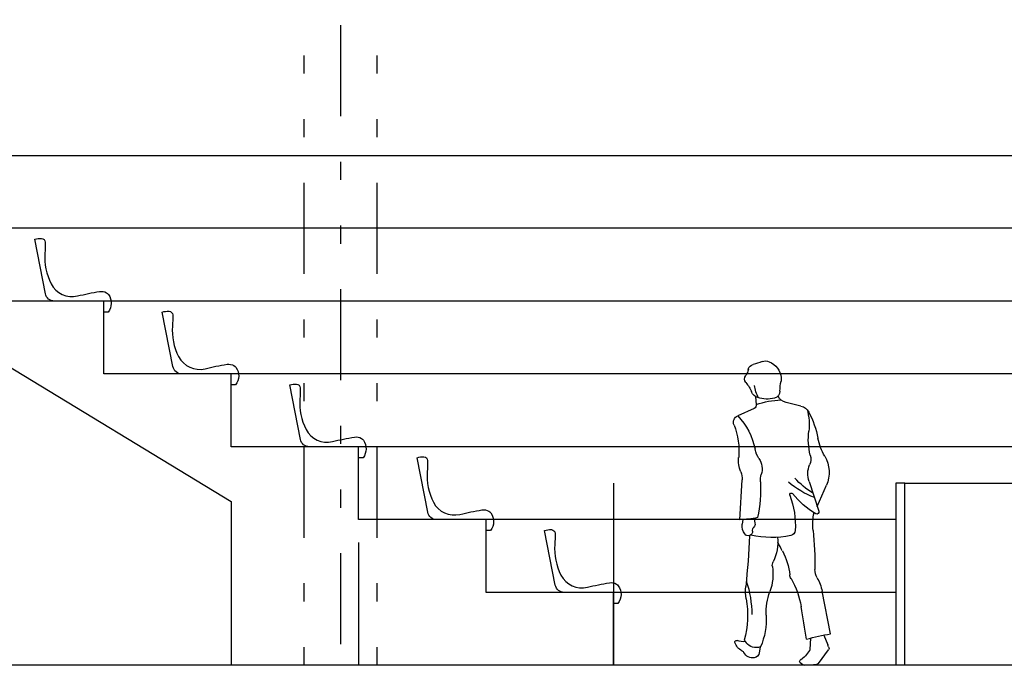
# Model space of a CAD drawing. Header units: inches. Extents: x 21 to 132, y 19 to 196.
# Tile 4 of 54: x 61.69 to 67.1, y 47.57 to 51.11. Entities that reach past the tile are written whole.
import ezdxf

# ---------------------------------------------------------------- set-up
doc = ezdxf.new("R2010")
doc.units = ezdxf.units.IN
doc.header["$MEASUREMENT"] = 0
doc.linetypes.add('DIVIDE', pattern=[1.25, 0.5, -0.25, 0, -0.25, 0, -0.25])
for name, color, linetype in [('ax', 40, 'DIVIDE'), ('fur', 253, 'Continuous'), ('FURN', 253, 'Continuous'), ('gradient', 240, 'Continuous'), ('inwall', 41, 'Continuous'), ('wall', 7, 'Continuous')]:
    doc.layers.add(name, color=color, linetype=linetype)

# ---------------------------------------------------------------- blocks, each defined once
blk = doc.blocks.new('P2')
for p, q in [((0.2709, 1.4756), (0.2666, 1.4304)), ((0.0212, 1.4237), (0.1034, 1.4431)), ((0.2781, 1.4107), (0.368, 1.3708)), ((-0.0681, 0.8727), (-0.1183, 0.9886)), ((-0.0229, 1.0099), (-0.077, 0.8457)), ((0.358, 0.7993), (0.3446, 1.0178)), ((0.2786, 0.8075), (0.2739, 0.7795)), ((0.3401, 0.8002), (0.344, 0.7757)), ((-0.1409, 0.1716), (-0.0945, 0.4068)), ((-0.1039, 0.1655), (-0.1256, 0.1112)), ((-0.0306, 0.1486), (-0.0277, 0.0872)), ((0.3341, 0.1373), (0.3229, 0.1235)), ((-0.0756, 0.0097), (-0.13, 0.0838)), ((0.2455, 0.0998), (0.25, 0.0683)), ((0.0107, 0.0028), (0.0249, 0.0128))]:
    blk.add_line(p, q)
for centre, radius, start, end in [((0.2389, 1.5664), 0.11, 113.2344, 172.903), ((0.216, 1.6197), 0.052, 68.6383, 113.2344), ((0.3762, 2.0293), 0.3879, 248.6383, 256.2407), ((0.2755, 1.6181), 0.0356, 11.1317, 76.2407), ((0.3921, 1.641), 0.0833, 191.1317, 216.2418), ((0.1869, 1.5728), 0.0576, 172.903, 191.7376), ((0.2991, 1.5729), 0.032, 319.938, 36.2418), ((-0.154, 1.502), 0.2905, 0.6648, 11.7376), ((0.1179, 1.5494), 0.1585, 329.3867, 355.6154), ((0.4718, 1.4277), 0.1936, 139.938, 157.6468), ((0.0885, 1.5065), 0.0652, 283.256, 334.5444), ((0.1765, 1.5058), 0.04, 180.6648, 256.2568), ((0.2074, 1.6324), 0.1702, 256.2568, 287.5392), ((0.2423, 1.522), 0.0545, 287.5392, 337.6468), ((0.036, 1.3608), 0.0646, 103.256, 152.2152), ((0.1173, 0.9974), 0.4598, 71.0255, 88.3019), ((0.2861, 1.4285), 0.0195, 174.5751, 246.0598), ((0.4475, 1.144), 0.5297, 152.2152, 168.7633), ((0.2731, 1.3211), 0.2969, 163.7872, 187.0166), ((0.6508, 1.1072), 0.3858, 136.9705, 168.178), ((0.3517, 1.334), 0.0403, 338.1701, 66.0597), ((0.7424, 1.1775), 0.3807, 158.1701, 185.4665), ((-0.3914, 1.3107), 0.3255, 330.0578, 348.7633), ((-0.3749, 1.2414), 0.3559, 345.8402, 7.0166), ((0.045, 1.0594), 0.178, 150.0578, 203.4411), ((0.0537, 1.1332), 0.0861, 165.8402, 202.2302), ((0.1268, 1.2168), 0.1494, 326.8546, 348.178), ((0.1984, 1.1254), 0.1659, 337.8521, 5.4665), ((-0.1475, 1.051), 0.1312, 341.7326, 22.2302), ((0.3398, 1.0778), 0.1049, 146.8546, 196.7471), ((0.1294, 1.0145), 0.1148, 356.5823, 16.7471), ((0.4472, 1.0241), 0.1028, 157.8521, 183.5164), ((-0.2283, 1.384), 0.4952, 290.8435, 310.1037), ((-0.3114, 1.3766), 0.5069, 301.8431, 316.439), ((0.9661, 0.9645), 0.7234, 176.5823, 192.2391), ((-0.2753, 1.2086), 0.4334, 299.7251, 322.1534), ((0.5245, 0.768), 0.4723, 159.4195, 183.4038), ((0.074, 0.9371), 0.00892, 339.4195, 142.1534), ((-0.0661, 0.8421), 0.0115, 161.7326, 299.7251), ((-0.3767, 0.7723), 0.333, 354.534, 11.4007), ((0.3792, 1.3934), 0.5945, 258.3556, 267.9638), ((0.2977, 0.7755), 0.0241, 170.4592, 224.3283), ((0.2614, 0.74), 0.0266, 353.2856, 44.3283), ((0.2634, 0.7667), 0.0812, 325.7475, 5.022), ((0.3183, 0.7715), 0.0261, 5.022, 9.1218), ((2.1934, 0.5264), 2.2488, 174.534, 179.9924), ((0.0828, 0.7417), 0.0298, 183.4038, 258.5087), ((0.1805, 1.2225), 0.5205, 258.5087, 282.9627), ((0.3111, 0.7342), 0.0234, 173.2856, 325.7475), ((3.999, 0.8387), 3.6966, 181.9686, 186.3209), ((-0.914, 1.1906), 1.1806, 331.5146, 334.1443), ((0.3967, 0.6783), 0.2482, 174.3047, 206.1911), ((0.4392, 0.4563), 0.359, 151.5146, 173.6281), ((0.1327, 0.5485), 0.0459, 351.5802, 26.1911), ((0.4582, 0.5004), 0.2831, 171.5802, 199.7946), ((-0.1504, 0.5267), 0.095, 330.7516, 359.9924), ((0.0304, 0.5019), 0.0525, 329.8186, 353.6282), ((0.1496, 0.3587), 0.2488, 150.7516, 168.8509), ((0.4618, 0.251), 0.4467, 149.8186, 170.8906), ((0.8699, 0.2787), 0.5783, 161.4987, 180), ((-0.1322, 0.2879), 0.3443, 357.7228, 19.7946), ((0.0962, 0.4064), 0.2301, 349.755, 6.3209), ((0.8171, 0.2761), 0.5026, 169.755, 196.031), ((-18.1805, 3.2402), 18.4337, 350.3255, 350.8906), ((0.6202, 0.258), 0.4087, 177.7228, 202.6493), ((-0.2679, -0.7129), 0.8936, 73.1531, 81.829), ((-0.1888, 0.1364), 0.068, 328.5305, 338.2916), ((0.2667, 0.1688), 0.0722, 250.8808, 321.1274), ((0.3391, 0.2167), 0.0874, 262.8145, 291.8728), ((0.3122, 0.1467), 0.0749, 296.2042, 342.8074), ((0.3751, 0.1272), 0.00909, 342.8074, 111.8727), ((-0.1177, 0.0929), 0.0153, 148.5305, 216.3056), ((-0.0139, 0.0878), 0.0138, 182.697, 212.5784), ((0.1331, 0.1818), 0.1883, 212.5784, 234.9166), ((0.2821, 0.0729), 0.0324, 188.106, 262.8731), ((0.2851, 0.0969), 0.0567, 262.8731, 330.747), ((0.3563, 0.0571), 0.0249, 116.2042, 150.747), ((-0.0636, 0.0185), 0.0149, 216.3056, 269.5881), ((-0.0684, -0.647), 0.6506, 83.9695, 89.5881), ((0.0016, 0.0156), 0.0157, 263.9695, 305.1279), ((0.0197, 0.0202), 0.00911, 305.1279, 54.9166)]:
    blk.add_arc(centre, radius, start, end)
blk = doc.blocks.new('fiberseat02')
blk.add_lwpolyline([(10.78, 34, 0.084607), (7.05, 34.47, 0.394529), (5.03, 32.41, 0.024864), (5.19, 26.29, -0.138661), (1.78, 9.51, -0.345282), (-12.73, 2.86, 0.017769), (-24.8, 5.3, 0.174535), (-28.63, 4.6, 0.105123), (-29.67, 3.65, 0.33233), (-29.51, -6.05), (-27.08, -6.05), (-27.08, 0), (0, 0, 0.358624), (4.91, 4.04)], format="xyb", close=True)

msp = doc.modelspace()

# ---------------------------------------------------------------- linework, layer by layer
at = {"layer": 'ax'}
for p, q in [((63.44941, 59.78144), (63.44941, 47.56601)), ((63.24941, 54.56601), (63.24941, 47.56601)), ((63.64941, 54.56601), (63.64941, 47.56601))]:
    msp.add_line(p, q, dxfattribs=at)
at = {"layer": 'gradient', "color": 252}
for p, q in [((60.74941, 50.36601), (67.94941, 50.36601)), ((67.94941, 49.96601), (61.44941, 49.96601)), ((67.94941, 49.56601), (62.14941, 49.56601)), ((67.94941, 49.16601), (62.84941, 49.16601)), ((67.94941, 48.76601), (63.54941, 48.76601)), ((66.49941, 48.36601), (64.24941, 48.36601)), ((63.54941, 48.24101), (63.54941, 47.56601)), ((66.49941, 47.96601), (64.94941, 47.96601))]:
    msp.add_line(p, q, dxfattribs=at)
at = {"layer": 'gradient'}
for p, q in [((60.37882, 49.96601), (62.84941, 48.46601)), ((62.14941, 49.56601), (61.44941, 49.56601)), ((62.14941, 49.16601), (62.14941, 49.56601)), ((62.84941, 49.16601), (62.14941, 49.16601)), ((62.84941, 48.76601), (62.84941, 49.16601)), ((63.54941, 48.76601), (62.84941, 48.76601)), ((63.54941, 48.36601), (63.54941, 48.76601)), ((62.84941, 48.46601), (62.84941, 47.56601)), ((64.24941, 48.36601), (63.54941, 48.36601)), ((64.24941, 47.96601), (64.24941, 48.36601)), ((64.94941, 47.96601), (64.24941, 47.96601)), ((64.94941, 47.56601), (64.94941, 47.96601))]:
    msp.add_line(p, q, dxfattribs=at)
at = {"layer": 'inwall'}
for p, q in [((64.94941, 48.56601), (64.94941, 47.56601)), ((66.54941, 48.56601), (66.49941, 48.56601)), ((66.49941, 48.56601), (66.49941, 47.56601)), ((66.54941, 47.56601), (66.54941, 48.56601)), ((66.54941, 48.56601), (77.64941, 48.56601))]:
    msp.add_line(p, q, dxfattribs=at)
at = {"layer": 'wall'}
msp.add_line((106.64941, 47.56601), (50.24941, 47.56601), dxfattribs=at)

# ---------------------------------------------------------------- block references
at = {"layer": 'fur', "xscale": -0.01, "yscale": 0.01, "zscale": 0.01}
for p in [(61.87861, 49.56601), (62.57861, 49.16601), (63.27861, 48.76601), (63.97861, 48.36601), (64.67861, 47.96601)]:
    msp.add_blockref('fiberseat02', p, dxfattribs=at)
at = {"layer": 'FURN', "xscale": -1}
msp.add_blockref('P2', (66.00023, 47.56601), dxfattribs=at)
msp.add_blockref('P2', (66.00023, 47.56601), dxfattribs=at)
msp.add_blockref('P2', (66.00023, 47.56601), dxfattribs=at)

doc.saveas('drawing.dxf')
